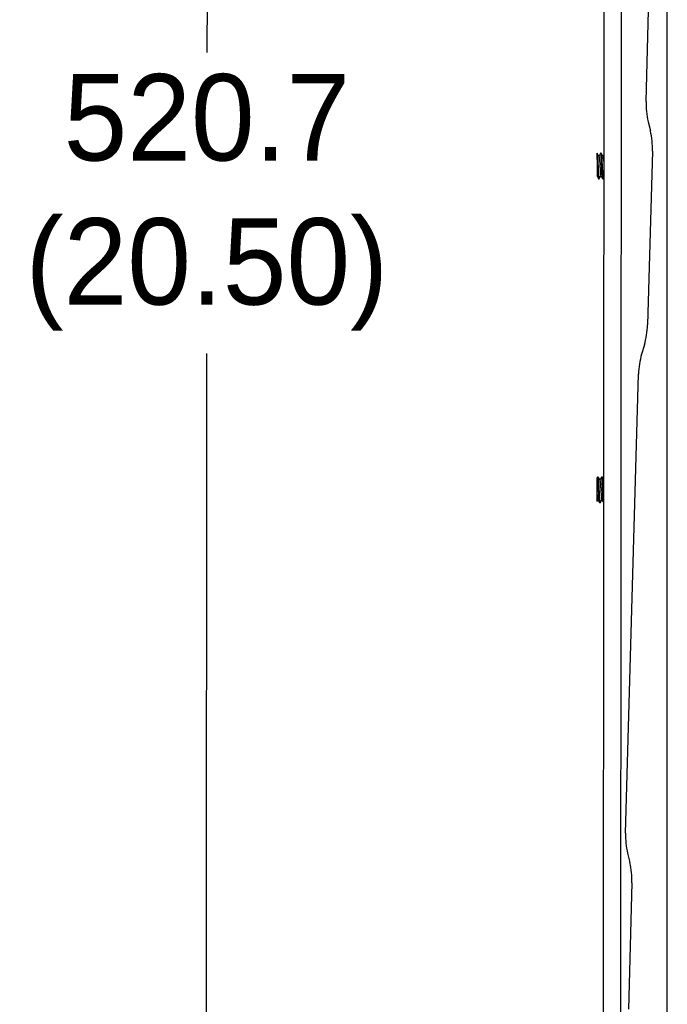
# Model space of a CAD drawing. Header units: millimetres. Extents: x 3619 to 4737, y 1503 to 2366.
# Tile 112 of 256: x 4332 to 4374, y 1835 to 1900. Entities that reach past the tile are written whole.
import ezdxf

# ---------------------------------------------------------------- set-up
doc = ezdxf.new("R2010")
doc.units = ezdxf.units.MM
doc.header["$PDSIZE"] = -1
doc.styles.add('SLDTEXTSTYLE0', font='arial.ttf', dxfattribs={"width": 0.948})
doc.dimstyles.new('SLDDIMSTYLE1', dxfattribs={"dimtxt": 5.650301, "dimasz": 4.572, "dimexe": 0, "dimexo": 0.0625, "dimgap": 1.412575, "dimtad": 0, "dimtih": 1, "dimtoh": 1, "dimdec": 1, "dimlfac": 3, "dimrnd": 1e-09, "dimzin": 12, "dimdsep": 46, "dimtxsty": 'SLDTEXTSTYLE0', "dimsah": 1, "dimcen": 0.09, "dimadec": 0, "dimazin": 3, "dimtfac": 1, "dimtofl": 0, "dimtmove": 0, "dimatfit": 3, "dimfxl": 1, "dimfrac": 2, "dimtolj": 1, "dimtzin": 12, "dimarcsym": 0})

# ---------------------------------------------------------------- blocks, each defined once
blk = doc.blocks.new('*D39')
at = {"color": 0, "linetype": 'Continuous', "lineweight": -2}
for p, q in [((4370.251, 1974.607), (4344.375, 1974.624)), ((4344.372, 1970.052), (4344.324, 1897.674)), ((4344.263, 1805.63), (4344.311, 1878.008)), ((4370.136, 1801.04), (4344.26, 1801.058))]:
    blk.add_line(p, q, dxfattribs=at)
at = {"color": 0}
for points in [[(4345.134, 1970.052), (4343.61, 1970.053), (4344.375, 1974.624)], [(4343.501, 1805.63), (4345.025, 1805.629), (4344.26, 1801.058)]]:
    blk.add_solid(points, dxfattribs=at)
at = {"layer": 'Defpoints', "color": 0}
for p in [(4370.314, 1974.607), (4344.26, 1801.058), (4370.199, 1801.04)]:
    blk.add_point(p, dxfattribs=at)
at = {"color": 0, "lineweight": 0, "insert": (4344.318, 1896.262), "char_height": 5.6503, "attachment_point": 2, "style": 'SLDTEXTSTYLE0'}
blk.add_mtext('\\A1;520.7\\P(20.50)', dxfattribs=at)

msp = doc.modelspace()

# ---------------------------------------------------------------- linework, layer by layer
at = {"color": 7, "linetype": 'Continuous', "lineweight": 30}
for p, q in [((4373.0183, 1894.4691), (4373.8534, 1924.2753)), ((4374.4067, 1824.719), (4374.4067, 1919.7049)), ((4370.2664, 1902.9559), (4370.2184, 1830.4621)), ((4371.358, 1830.4613), (4371.406, 1902.936)), ((4373.1545, 1893.15), (4373.2993, 1892.5418)), ((4370.0815, 1891.0871), (4370.0547, 1891.0871)), ((4373.4355, 1891.2227), (4373.1173, 1879.8643)), ((4370.2177, 1889.4239), (4370.2575, 1889.4925)), ((4369.9202, 1889.4206), (4369.9471, 1889.4206)), ((4370.1869, 1889.4204), (4370.2138, 1889.4204)), ((4372.9074, 1878.5549), (4372.7288, 1877.9558)), ((4371.6785, 1846.6498), (4372.5189, 1876.6464)), ((4369.8432, 1869.9215), (4369.8006, 1869.8482)), ((4369.8739, 1869.9248), (4369.847, 1869.9248)), ((4369.8968, 1869.9248), (4369.8739, 1869.9248)), ((4370.1405, 1869.9247), (4370.1137, 1869.9247)), ((4370.1634, 1869.9246), (4370.1405, 1869.9247)), ((4370.1672, 1869.9096), (4370.175, 1869.8941)), ((4369.8072, 1868.3718), (4369.8594, 1868.4616)), ((4369.9792, 1868.2581), (4370.0061, 1868.2581)), ((4370.0061, 1868.2581), (4370.029, 1868.2581)), ((4371.8147, 1845.3306), (4371.9595, 1844.7225)), ((4372.0957, 1843.4033), (4371.8642, 1835.1399))]:
    msp.add_line(p, q, dxfattribs=at)
at = {"color": 7, "linetype": 'Continuous', "lineweight": 30, "flags": 128}
msp.add_lwpolyline([(4369.818, 1890.8863), (4369.818, 1890.9272), (4369.818, 1890.964), (4369.818, 1890.9962), (4369.8181, 1891.0239), (4369.8181, 1891.0467), (4369.8181, 1891.0645), (4369.8181, 1891.0773), (4369.8181, 1891.0849)], dxfattribs=at)
at = {"color": 7, "linetype": 'Continuous', "lineweight": 30}
for centre, start, end in [((4378.0963, 1894.3268), 178.395143, 193.395143), ((4368.3575, 1891.365), 358.395143, 13.395143), ((4368.0393, 1880.0066), 343.395143, 358.395143), ((4377.5969, 1876.5041), 163.395143, 178.395143), ((4376.7565, 1846.5075), 178.395143, 193.395143), ((4367.0177, 1843.5456), 358.395143, 13.395143)]:
    msp.add_arc(centre, 5.08, start, end, dxfattribs=at)
for points, knots in [([(4369.818, 1890.8863), (4369.8179, 1890.8241), (4369.8178, 1890.6905), (4369.8177, 1890.4336), (4369.8175, 1890.1624), (4369.8173, 1889.9172), (4369.8172, 1889.7299), (4369.8171, 1889.6129), (4369.8171, 1889.6036), (4369.8171, 1889.5993)], [0, 0, 0, 0, 0.1377933, 0.2957473, 0.4490428, 0.5976101, 0.7413814, 0.880306, 1, 1, 1, 1]), ([(4369.9203, 1889.4322), (4369.9175, 1889.4307), (4369.91, 1889.4265), (4369.8978, 1889.5243), (4369.8836, 1889.7048), (4369.8694, 1889.9516), (4369.8552, 1890.2318), (4369.8411, 1890.5136), (4369.8287, 1890.7385), (4369.8209, 1890.8451), (4369.818, 1890.8863)], [0, 0, 0, 0, 0.0794885, 0.218335, 0.3571818, 0.4960292, 0.6348765, 0.7737241, 0.9125719, 1, 1, 1, 1]), ([(4369.8181, 1891.0849), (4369.8222, 1891.0717), (4369.8312, 1891.0433), (4369.8448, 1890.8981), (4369.8589, 1890.68), (4369.8731, 1890.412), (4369.8873, 1890.1265), (4369.9015, 1889.8557), (4369.9156, 1889.6285), (4369.9298, 1889.4772), (4369.9415, 1889.4093), (4369.9485, 1889.429), (4369.9506, 1889.4352)], [0, 0, 0, 0, 0.0934825, 0.2007366, 0.3079912, 0.4152455, 0.5224991, 0.6297525, 0.7370065, 0.8442608, 0.9515154, 1, 1, 1, 1]), ([(4369.94, 1890.8745), (4369.9198, 1890.9093), (4369.8794, 1890.979), (4369.839, 1891.0488), (4369.8188, 1891.0837)], [0, 0, 0, 0, 0.49973, 1, 1, 1, 1]), ([(4370.0513, 1891.0845), (4370.0311, 1891.0497), (4369.9922, 1890.9828), (4369.9533, 1890.9159), (4369.9346, 1890.8838)], [0, 0, 0, 0, 0.5202617, 1, 1, 1, 1]), ([(4369.9396, 1890.8662), (4369.9441, 1890.8558), (4369.9545, 1890.832), (4369.9705, 1890.6769), (4369.9878, 1890.4505), (4370.0051, 1890.1885), (4370.0224, 1889.9363), (4370.0398, 1889.7446), (4370.0531, 1889.6414), (4370.0606, 1889.6428), (4370.0623, 1889.6431)], [0, 0, 0, 0, 0.1099136, 0.2514349, 0.3929591, 0.5344854, 0.6760132, 0.8175429, 0.9590728, 1, 1, 1, 1]), ([(4370.1869, 1889.4271), (4370.1861, 1889.425), (4370.1804, 1889.4105), (4370.1701, 1889.4755), (4370.1559, 1889.6215), (4370.1417, 1889.8475), (4370.1276, 1890.1171), (4370.1134, 1890.4029), (4370.0992, 1890.6712), (4370.0851, 1890.894), (4370.0708, 1891.0385), (4370.0595, 1891.1004), (4370.0528, 1891.0789), (4370.051, 1891.0729)], [0, 0, 0, 0, 0.0179087, 0.1225783, 0.2272489, 0.3319195, 0.4365902, 0.5412604, 0.6459302, 0.7506004, 0.8552708, 0.9599414, 1, 1, 1, 1]), ([(4370.0815, 1891.0753), (4370.0839, 1891.0776), (4370.0911, 1891.0846), (4370.1029, 1890.9939), (4370.1171, 1890.8196), (4370.1313, 1890.5764), (4370.1455, 1890.2981), (4370.1596, 1890.0142), (4370.1738, 1889.7582), (4370.188, 1889.5557), (4370.2022, 1889.4416), (4370.2122, 1889.4011), (4370.2175, 1889.4262), (4370.2179, 1889.4284)], [0, 0, 0, 0, 0.0516902, 0.1559605, 0.2602314, 0.3645027, 0.4687741, 0.5730454, 0.6773168, 0.7815879, 0.8858589, 0.9901295, 1, 1, 1, 1]), ([(4370.206, 1890.8754), (4370.1858, 1890.9103), (4370.1454, 1890.9801), (4370.105, 1891.0499), (4370.0847, 1891.0848)], [0, 0, 0, 0, 0.4996932, 1, 1, 1, 1]), ([(4370.2585, 1890.9819), (4370.2579, 1890.981), (4370.2389, 1890.9482), (4370.2198, 1890.9154), (4370.2013, 1890.8836)], [0, 0, 0, 0, 0.0289428, 1, 1, 1, 1]), ([(4370.2058, 1890.8628), (4370.209, 1890.8599), (4370.2179, 1890.8516), (4370.2327, 1890.724), (4370.2469, 1890.5549), (4370.2554, 1890.4301), (4370.2581, 1890.3904)], [0, 0, 0, 0, 0.1803049, 0.5126093, 0.8449078, 1, 1, 1, 1]), ([(4369.7959, 1889.6319), (4369.8161, 1889.5971), (4369.8565, 1889.5274), (4369.8969, 1889.4577), (4369.917, 1889.4229)], [0, 0, 0, 0, 0.49977359, 1, 1, 1, 1]), ([(4369.9503, 1889.423), (4369.9706, 1889.4578), (4370.0095, 1889.5248), (4370.0484, 1889.5918), (4370.0671, 1889.6239)], [0, 0, 0, 0, 0.52007545, 1, 1, 1, 1]), ([(4370.0622, 1889.6323), (4370.0799, 1889.6019), (4370.1203, 1889.5323), (4370.1606, 1889.4626), (4370.1833, 1889.4234)], [0, 0, 0, 0, 0.4375446, 1, 1, 1, 1]), ([(4369.804, 1869.8463), (4369.804, 1869.8488), (4369.804, 1869.8631), (4369.804, 1869.801), (4369.8039, 1869.665), (4369.8038, 1869.4642), (4369.8036, 1869.2362), (4369.8035, 1869.0559), (4369.8034, 1868.9628), (4369.8034, 1868.9406)], [0, 0, 0, 0, 0.0422181, 0.2359977, 0.4235222, 0.6047242, 0.779368, 0.9475371, 1, 1, 1, 1]), ([(4369.9792, 1868.2686), (4369.9761, 1868.2685), (4369.9681, 1868.2682), (4369.9554, 1868.3752), (4369.9413, 1868.563), (4369.9271, 1868.8141), (4369.9129, 1869.0956), (4369.8988, 1869.3768), (4369.8846, 1869.6263), (4369.8704, 1869.8131), (4369.8565, 1869.9234), (4369.8474, 1869.9194), (4369.843, 1869.9175)], [0, 0, 0, 0, 0.0694346, 0.1738029, 0.2781722, 0.3825413, 0.4869107, 0.5912794, 0.6956481, 0.800017, 0.9043861, 1, 1, 1, 1]), ([(4369.8739, 1869.9247), (4369.8739, 1869.9247), (4369.8787, 1869.9404), (4369.8882, 1869.8853), (4369.9025, 1869.7556), (4369.9166, 1869.5394), (4369.9308, 1869.2757), (4369.945, 1868.9902), (4369.9591, 1868.7169), (4369.9733, 1868.484), (4369.9875, 1868.3267), (4369.9985, 1868.2527), (4370.0047, 1868.2651), (4370.0061, 1868.2679)], [0, 0, 0, 0, 0.0003362, 0.107873, 0.2154103, 0.3229482, 0.430486, 0.5380235, 0.6455614, 0.7530988, 0.8606364, 0.9681736, 1, 1, 1, 1]), ([(4369.9982, 1869.7134), (4369.978, 1869.7483), (4369.9375, 1869.818), (4369.8972, 1869.8877), (4369.877, 1869.9226)], [0, 0, 0, 0, 0.4997466, 1, 1, 1, 1]), ([(4370.0051, 1869.741), (4369.9905, 1869.7663), (4369.9556, 1869.8263), (4369.9208, 1869.8864), (4369.9007, 1869.9213)], [0, 0, 0, 0, 0.419912, 1, 1, 1, 1]), ([(4370.1097, 1869.9209), (4370.0894, 1869.886), (4370.0508, 1869.8195), (4370.0121, 1869.753), (4369.9936, 1869.7213)], [0, 0, 0, 0, 0.5236148, 1, 1, 1, 1]), ([(4369.9979, 1869.7018), (4370.0016, 1869.6969), (4370.0111, 1869.6841), (4370.0264, 1869.5481), (4370.0438, 1869.3326), (4370.0611, 1869.073), (4370.0784, 1868.8161), (4370.0957, 1868.6107), (4370.1098, 1868.4911), (4370.1182, 1868.4853), (4370.1208, 1868.4836)], [0, 0, 0, 0, 0.0903904, 0.2316083, 0.3728271, 0.5140453, 0.6552648, 0.7964843, 0.9377029, 1, 1, 1, 1]), ([(4370.2417, 1868.2636), (4370.237, 1868.2807), (4370.2277, 1868.3154), (4370.2136, 1868.4798), (4370.1994, 1868.7078), (4370.1853, 1868.981), (4370.1711, 1869.2664), (4370.1569, 1869.5314), (4370.1428, 1869.7495), (4370.1285, 1869.8824), (4370.1188, 1869.9392), (4370.1139, 1869.9236), (4370.1137, 1869.9231)], [0, 0, 0, 0, 0.1074618, 0.2185407, 0.3296196, 0.4406984, 0.5517764, 0.6628544, 0.773933, 0.8850117, 0.9960907, 1, 1, 1, 1]), ([(4370.2444, 1869.7485), (4370.2313, 1869.7711), (4370.1979, 1869.8286), (4370.1646, 1869.8862), (4370.1444, 1869.9211)], [0, 0, 0, 0, 0.39347431, 1, 1, 1, 1]), ([(4370.1447, 1869.9159), (4370.1452, 1869.9164), (4370.1505, 1869.9214), (4370.1606, 1869.841), (4370.1748, 1869.6773), (4370.189, 1869.4381), (4370.2032, 1869.1618), (4370.2173, 1868.8786), (4370.2307, 1868.6257), (4370.2395, 1868.5075), (4370.2436, 1868.4532)], [0, 0, 0, 0, 0.01622573, 0.15979911, 0.30337223, 0.44694523, 0.5905172, 0.73409043, 0.87766332, 1, 1, 1, 1]), ([(4370.2444, 1869.788), (4370.2388, 1869.7977), (4370.2129, 1869.8423), (4370.1871, 1869.887), (4370.1669, 1869.9219)], [0, 0, 0, 0, 0.21730204, 1, 1, 1, 1]), ([(4369.8034, 1868.9406), (4369.8034, 1868.8716), (4369.8033, 1868.7328), (4369.8032, 1868.5556), (4369.8031, 1868.4282), (4369.803, 1868.3635), (4369.8031, 1868.3716), (4369.8031, 1868.3742)], [0, 0, 0, 0, 0.2156064, 0.4331211, 0.6587216, 0.8923517, 1, 1, 1, 1]), ([(4369.8034, 1868.9406), (4369.8077, 1868.8801), (4369.8177, 1868.738), (4369.8336, 1868.5706), (4369.8462, 1868.4746), (4369.8531, 1868.478), (4369.8541, 1868.4785)], [0, 0, 0, 0, 0.2538501, 0.5961502, 0.9384471, 1, 1, 1, 1]), ([(4369.8045, 1868.3275), (4369.8119, 1868.3403), (4369.834, 1868.3785), (4369.8562, 1868.4166), (4369.8709, 1868.4418)], [0, 0, 0, 0, 0.3365578, 1, 1, 1, 1]), ([(4369.8542, 1868.4707), (4369.8743, 1868.4359), (4369.9148, 1868.3663), (4369.9551, 1868.2966), (4369.9753, 1868.2617)], [0, 0, 0, 0, 0.4997666, 1, 1, 1, 1]), ([(4370.0094, 1868.2607), (4370.0297, 1868.2956), (4370.0686, 1868.3625), (4370.1075, 1868.4294), (4370.1261, 1868.4614)], [0, 0, 0, 0, 0.5213873, 1, 1, 1, 1]), ([(4370.029, 1868.2624), (4370.0295, 1868.2604), (4370.0306, 1868.2559), (4370.0317, 1868.2623), (4370.0324, 1868.266)], [0, 0, 0, 0, 0.4413113, 1, 1, 1, 1]), ([(4370.0321, 1868.2602), (4370.0523, 1868.2951), (4370.0875, 1868.3556), (4370.1227, 1868.416), (4370.1376, 1868.4417)], [0, 0, 0, 0, 0.5761964, 1, 1, 1, 1]), ([(4370.1206, 1868.4709), (4370.1409, 1868.436), (4370.1813, 1868.3663), (4370.2217, 1868.2966), (4370.2419, 1868.2617)], [0, 0, 0, 0, 0.49972519, 1, 1, 1, 1])]:
    msp.add_open_spline(points, degree=3, knots=knots, dxfattribs=at)

# ---------------------------------------------------------------- dimensions: what is measured, and where the dimension line sits
at = {"color": 7, "linetype": 'Continuous', "lineweight": 0}
dim = msp.add_linear_dim(base=(4344.2601, 1801.0576), p1=(4370.3138, 1974.6071), p2=(4370.1989, 1801.0404), angle=89.962076, text='<>\\P(20.50)', dimstyle='SLDDIMSTYLE1', dxfattribs=at)
dim.commit()
dim.dimension.update_dxf_attribs({"geometry": '*D39', "text_midpoint": (4344.3175, 1887.8409), "dimtype": 160})

doc.saveas('drawing.dxf')
